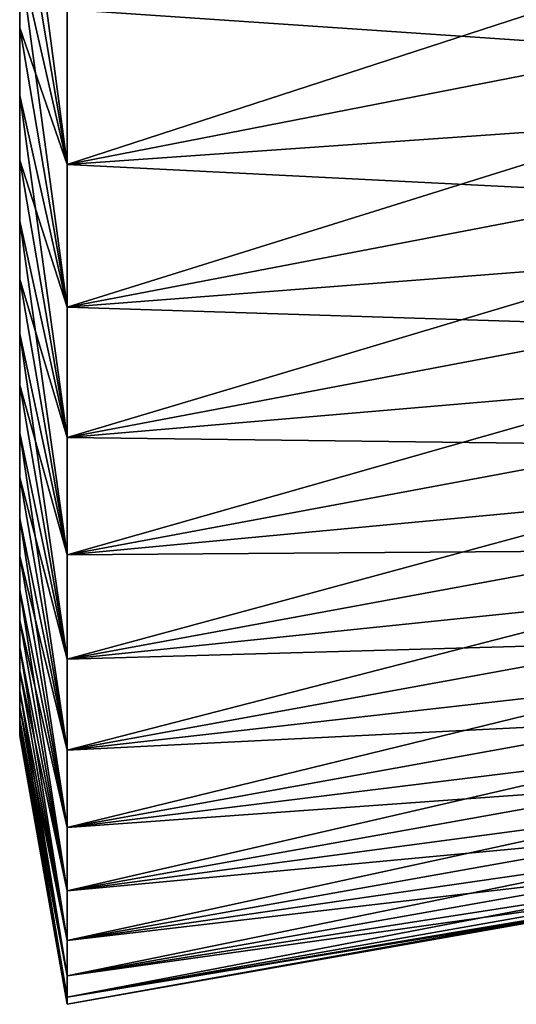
# Model space of a CAD drawing. Header units: metres. Extents: x -61 to 49, y -32 to 32.
# Tile 1 of 256: x -61 to -58.27, y -32.5 to -27.08. Entities that reach past the tile are written whole.
import ezdxf

# ---------------------------------------------------------------- set-up
doc = ezdxf.new("R2010")
doc.units = ezdxf.units.M
doc.layers.add('solid_K_27_40_10_000Y34', color=7, linetype='CONTINUOUS')

msp = doc.modelspace()

# ---------------------------------------------------------------- linework, layer by layer
at = {"layer": 'solid_K_27_40_10_000Y34'}
for points in [[(-60.739529, -27.876213, -16.708284), (-61, -26.327177, -16.410145), (-61, -25.903131, -17.071648)], [(-60.739529, -27.876213, -16.708284), (-61, -25.903131, -17.071648), (-60.739529, -27.022747, -18.056055)], [(-60.739529, -27.876213, 16.708284), (-61, -26.327177, 16.410145), (-61, -26.73461, 15.737624)], [(-60.739529, -27.022747, 18.056055), (-61, -26.327177, 16.410145), (-60.739529, -27.876213, 16.708284)], [(-60.739529, -27.876213, -16.708284), (-61, -26.73461, -15.737624), (-61, -26.327177, -16.410145)], [(-61, -27.124842, -15.055106), (-61, -27.124842, 15.055106), (-61, -26.73461, 15.737624)], [(-60.739529, -27.876213, 16.708284), (-61, -26.73461, 15.737624), (-61, -27.124842, 15.055106)], [(-61, -26.73461, -15.737624), (-61, -27.124842, -15.055106), (-61, -26.73461, 15.737624)], [(-60.739529, -28.662434, -15.32041), (-61, -27.124842, -15.055106), (-61, -26.73461, -15.737624)], [(-60.739529, -28.662434, -15.32041), (-61, -26.73461, -15.737624), (-60.739529, -27.876213, -16.708284)], [(-60.739529, -27.022747, -18.056055), (-57.49202, -26.819838, -17.322058), (-57.49202, -27.243353, -16.648037)], [(-60.739529, -27.876213, 16.708284), (-57.49202, -27.243353, 16.648037), (-57.49202, -26.819839, 17.322056)], [(-60.739529, -27.022747, 18.056055), (-60.739529, -27.876213, 16.708284), (-57.49202, -26.819839, 17.322056)], [(-60.739529, -27.876213, -16.708284), (-60.739529, -27.022747, -18.056055), (-57.49202, -27.243353, -16.648037)], [(-61, -27.497385, -14.363409), (-61, -27.497385, 14.363409), (-61, -27.124842, 15.055106)], [(-60.739529, -28.662434, 15.32041), (-61, -27.124842, 15.055106), (-61, -27.497385, 14.363409)], [(-61, -27.124842, -15.055106), (-61, -27.497385, -14.363409), (-61, -27.124842, 15.055106)], [(-60.739529, -27.876213, 16.708284), (-61, -27.124842, 15.055106), (-60.739529, -28.662434, 15.32041)], [(-60.739529, -28.662434, -15.32041), (-61, -27.497385, -14.363409), (-61, -27.124842, -15.055106)], [(-60.739529, -27.876213, 16.708284), (-57.49202, -27.649931, 15.96367), (-57.49202, -27.243353, 16.648037)], [(-60.739529, -27.876213, -16.708284), (-57.49202, -27.243353, -16.648037), (-57.49202, -27.649931, -15.96367)], [(-61, -27.852339, -13.662387), (-61, -27.852339, 13.662387), (-61, -27.497385, 14.363409)], [(-60.739529, -28.662434, 15.32041), (-61, -27.497385, 14.363409), (-61, -27.852339, 13.662387)], [(-61, -27.497385, -14.363409), (-61, -27.852339, -13.662387), (-61, -27.497385, 14.363409)], [(-60.739529, -29.379631, -13.895583), (-61, -27.852339, -13.662387), (-61, -27.497385, -14.363409)], [(-60.739529, -29.379631, -13.895583), (-61, -27.497385, -14.363409), (-60.739529, -28.662434, -15.32041)], [(-60.739529, -28.662434, 15.32041), (-57.49202, -28.03932, 15.269381), (-57.49202, -27.649931, 15.96367)], [(-60.739529, -27.876213, 16.708284), (-60.739529, -28.662434, 15.32041), (-57.49202, -27.649931, 15.96367)], [(-60.739529, -27.876213, -16.708284), (-57.49202, -27.649931, -15.96367), (-57.49202, -28.03932, -15.26938)], [(-61, -28.189409, -12.952597), (-61, -28.189409, 12.952597), (-61, -27.852339, 13.662387)], [(-60.739529, -29.379631, 13.895583), (-61, -27.852339, 13.662387), (-61, -28.189409, 12.952597)], [(-61, -27.852339, -13.662387), (-61, -28.189409, -12.952597), (-61, -27.852339, 13.662387)], [(-60.739529, -28.662434, 15.32041), (-61, -27.852339, 13.662387), (-60.739529, -29.379631, 13.895583)], [(-60.739529, -29.379631, -13.895583), (-61, -28.189409, -12.952597), (-61, -27.852339, -13.662387)], [(-60.739529, -28.662434, -15.32041), (-60.739529, -27.876213, -16.708284), (-57.49202, -28.03932, -15.26938)], [(-60.739529, -28.662434, 15.32041), (-57.49202, -28.411278, 14.565598), (-57.49202, -28.03932, 15.269381)], [(-60.739529, -28.662434, -15.32041), (-57.49202, -28.03932, -15.26938), (-57.49202, -28.41128, -14.565598)], [(-61, -28.508688, -12.233848), (-61, -28.508688, 12.233848), (-61, -28.189409, 12.952597)], [(-60.739529, -29.379631, 13.895583), (-61, -28.189409, 12.952597), (-61, -28.508688, 12.233848)], [(-61, -28.189409, -12.952597), (-61, -28.508688, -12.233848), (-61, -28.189409, 12.952597)], [(-60.739529, -30.026102, -12.437168), (-61, -28.508688, -12.233848), (-61, -28.189409, -12.952597)], [(-60.739529, -30.026102, -12.437168), (-61, -28.189409, -12.952597), (-60.739529, -29.379631, -13.895583)], [(-60.739529, -29.379631, 13.895583), (-57.49202, -28.765577, 13.852761), (-57.49202, -28.411278, 14.565598)], [(-60.739529, -28.662434, 15.32041), (-60.739529, -29.379631, 13.895583), (-57.49202, -28.411278, 14.565598)], [(-60.739529, -28.662434, -15.32041), (-57.49202, -28.41128, -14.565598), (-57.49202, -28.765577, -13.85276)], [(-61, -28.809473, -11.507727), (-61, -28.809473, 11.507727), (-61, -28.508688, 12.233848)], [(-60.739529, -30.026102, 12.437168), (-61, -28.508688, 12.233848), (-61, -28.809473, 11.507727)], [(-61, -28.508688, -12.233848), (-61, -28.809473, -11.507727), (-61, -28.508688, 12.233848)], [(-60.739529, -29.379631, 13.895583), (-61, -28.508688, 12.233848), (-60.739529, -30.026102, 12.437168)], [(-60.739529, -30.026102, -12.437168), (-61, -28.809473, -11.507727), (-61, -28.508688, -12.233848)], [(-60.739529, -29.379631, -13.895583), (-60.739529, -28.662434, -15.32041), (-57.49202, -28.765577, -13.85276)], [(-60.739529, -29.379631, 13.895583), (-57.49202, -29.101994, 13.131311), (-57.49202, -28.765577, 13.852761)], [(-60.739529, -29.379631, -13.895583), (-57.49202, -28.765577, -13.85276), (-57.49202, -29.101994, -13.131311)], [(-61, -29.091692, -10.774366), (-61, -29.091692, 10.774366), (-61, -28.809473, 11.507727)], [(-60.739529, -30.026102, 12.437168), (-61, -28.809473, 11.507727), (-61, -29.091692, 10.774366)], [(-61, -28.809473, -11.507727), (-61, -29.091692, -10.774366), (-61, -28.809473, 11.507727)], [(-60.739529, -30.600197, -10.948879), (-61, -29.091692, -10.774366), (-61, -28.809473, -11.507727)], [(-60.739529, -30.600197, -10.948879), (-61, -28.809473, -11.507727), (-60.739529, -30.026102, -12.437168)], [(-61, -29.355232, -10.034134), (-61, -29.355232, 10.034134), (-61, -29.091692, 10.774366)], [(-60.739529, -30.600197, 10.948879), (-61, -29.091692, 10.774366), (-61, -29.355232, 10.034134)], [(-61, -29.091692, -10.774366), (-61, -29.355232, -10.034134), (-61, -29.091692, 10.774366)], [(-60.739529, -30.026102, 12.437168), (-61, -29.091692, 10.774366), (-60.739529, -30.600197, 10.948879)], [(-60.739529, -30.600197, -10.948879), (-61, -29.355232, -10.034134), (-61, -29.091692, -10.774366)], [(-60.739529, -30.026102, 12.437168), (-57.49202, -29.420321, 12.401699), (-57.49202, -29.101994, 13.131311)], [(-60.739529, -29.379631, 13.895583), (-60.739529, -30.026102, 12.437168), (-57.49202, -29.101994, 13.131311)], [(-60.739529, -29.379631, -13.895583), (-57.49202, -29.101994, -13.131311), (-57.49202, -29.420321, -12.401699)], [(-61, -29.599974, -9.287308), (-61, -29.599974, 9.287308), (-61, -29.355232, 10.034134)], [(-60.739529, -30.600197, 10.948879), (-61, -29.355232, 10.034134), (-61, -29.599974, 9.287308)], [(-61, -29.355232, -10.034134), (-61, -29.599974, -9.287308), (-61, -29.355232, 10.034134)], [(-60.739529, -31.100534, -9.434338), (-61, -29.599974, -9.287308), (-61, -29.355232, -10.034134)], [(-60.739529, -31.100534, -9.434338), (-61, -29.355232, -10.034134), (-60.739529, -30.600197, -10.948879)], [(-60.739529, -30.026102, -12.437168), (-60.739529, -29.379631, -13.895583), (-57.49202, -29.420321, -12.401699)], [(-60.739529, -30.026102, 12.437168), (-57.49202, -29.72036, 11.664375), (-57.49202, -29.420321, 12.401699)], [(-60.739529, -30.026102, -12.437168), (-57.49202, -29.420321, -12.401699), (-57.49202, -29.72036, -11.664376)], [(-61, -29.825855, -8.534129), (-61, -29.825855, 8.534129), (-61, -29.599974, 9.287308)], [(-60.739529, -31.100534, 9.434338), (-61, -29.599974, 9.287308), (-61, -29.825855, 8.534129)], [(-61, -29.599974, -9.287308), (-61, -29.825855, -8.534129), (-61, -29.599974, 9.287308)], [(-60.739529, -30.600197, 10.948879), (-61, -29.599974, 9.287308), (-60.739529, -31.100534, 9.434338)], [(-60.739529, -31.100534, -9.434338), (-61, -29.825855, -8.534129), (-61, -29.599974, -9.287308)], [(-60.739529, -30.600197, 10.948879), (-57.49202, -30.001923, 10.919801), (-57.49202, -29.72036, 11.664375)], [(-60.739529, -30.026102, 12.437168), (-60.739529, -30.600197, 10.948879), (-57.49202, -29.72036, 11.664375)], [(-60.739529, -30.026102, -12.437168), (-57.49202, -29.72036, -11.664376), (-57.49202, -30.001923, -10.919802)], [(-61, -30.032448, -7.775943), (-61, -30.032448, 7.775943), (-61, -29.825855, 8.534129)], [(-60.739529, -31.100534, 9.434338), (-61, -29.825855, 8.534129), (-61, -30.032448, 7.775943)], [(-61, -29.825855, -8.534129), (-61, -30.032448, -7.775943), (-61, -29.825855, 8.534129)], [(-60.739529, -31.526026, -7.896817), (-61, -30.032448, -7.775943), (-61, -29.825855, -8.534129)], [(-60.739529, -31.526026, -7.896817), (-61, -29.825855, -8.534129), (-60.739529, -31.100534, -9.434338)], [(-60.739529, -30.600197, 10.948879), (-57.49202, -30.264835, 10.168437), (-57.49202, -30.001923, 10.919801)], [(-60.739529, -30.600197, -10.948879), (-57.49202, -30.001923, -10.919802), (-57.49202, -30.264835, -10.168438)], [(-60.739529, -30.600197, -10.948879), (-60.739529, -30.026102, -12.437168), (-57.49202, -30.001923, -10.919802)], [(-61, -30.21983, -7.012477), (-61, -30.21983, 7.012477), (-61, -30.032448, 7.775943)], [(-60.739529, -31.526026, 7.896817), (-61, -30.032448, 7.775943), (-61, -30.21983, 7.012477)], [(-61, -30.032448, -7.775943), (-61, -30.21983, -7.012477), (-61, -30.032448, 7.775943)], [(-60.739529, -31.100534, 9.434338), (-61, -30.032448, 7.775943), (-60.739529, -31.526026, 7.896817)], [(-60.739529, -31.526026, -7.896817), (-61, -30.21983, -7.012477), (-61, -30.032448, -7.775943)], [(-61, -30.387747, -6.244861), (-61, -30.387747, 6.244861), (-61, -30.21983, 7.012477)], [(-60.739529, -31.526026, 7.896817), (-61, -30.21983, 7.012477), (-61, -30.387747, 6.244861)], [(-61, -30.21983, -7.012477), (-61, -30.387747, -6.244861), (-61, -30.21983, 7.012477)], [(-60.739529, -31.875532, -6.34038), (-61, -30.387747, -6.244861), (-61, -30.21983, -7.012477)], [(-60.739529, -31.875532, -6.34038), (-61, -30.21983, -7.012477), (-60.739529, -31.526026, -7.896817)], [(-60.739529, -31.100534, 9.434338), (-57.49202, -30.508936, 9.410752), (-57.49202, -30.264835, 10.168437)], [(-60.739529, -30.600197, 10.948879), (-60.739529, -31.100534, 9.434338), (-57.49202, -30.264835, 10.168437)], [(-60.739529, -30.600197, -10.948879), (-57.49202, -30.264835, -10.168438), (-57.49202, -30.508936, -9.410753)], [(-61, -30.53618, -5.473096), (-61, -30.53618, 5.473096), (-61, -30.387747, 6.244861)], [(-60.739529, -31.875532, 6.34038), (-61, -30.387747, 6.244861), (-61, -30.53618, 5.473096)], [(-61, -30.387747, -6.244861), (-61, -30.53618, -5.473096), (-61, -30.387747, 6.244861)], [(-60.739529, -31.526026, 7.896817), (-61, -30.387747, 6.244861), (-60.739529, -31.875532, 6.34038)], [(-60.739529, -31.875532, -6.34038), (-61, -30.53618, -5.473096), (-61, -30.387747, -6.244861)], [(-60.739529, -31.100534, 9.434338), (-57.49202, -30.73407, 8.647217), (-57.49202, -30.508936, 9.410752)], [(-60.739529, -31.100534, -9.434338), (-57.49202, -30.508936, -9.410753), (-57.49202, -30.73407, -8.647219)], [(-60.739529, -31.100534, -9.434338), (-60.739529, -30.600197, -10.948879), (-57.49202, -30.508936, -9.410753)], [(-61, -30.665031, -4.697795), (-61, -30.665031, 4.697795), (-61, -30.53618, 5.473096)], [(-60.739529, -31.875532, 6.34038), (-61, -30.53618, 5.473096), (-61, -30.665031, 4.697795)], [(-61, -30.53618, -5.473096), (-61, -30.665031, -4.697795), (-61, -30.53618, 5.473096)], [(-60.739529, -32.148232, -4.768782), (-61, -30.665031, -4.697795), (-61, -30.53618, -5.473096)], [(-60.739529, -32.148232, -4.768782), (-61, -30.53618, -5.473096), (-60.739529, -31.875532, -6.34038)], [(-61, -30.774187, -3.919425), (-61, -30.774187, 3.919425), (-61, -30.665031, 4.697795)], [(-60.739529, -32.148232, 4.768782), (-61, -30.665031, 4.697795), (-61, -30.774187, 3.919425)], [(-61, -30.665031, -4.697795), (-61, -30.774187, -3.919425), (-61, -30.665031, 4.697795)], [(-60.739529, -31.875532, 6.34038), (-61, -30.665031, 4.697795), (-60.739529, -32.148232, 4.768782)], [(-60.739529, -32.148232, -4.768782), (-61, -30.774187, -3.919425), (-61, -30.665031, -4.697795)], [(-61, -30.863647, -3.13816), (-61, -30.863647, 3.13816), (-61, -30.774187, 3.919425)], [(-60.739529, -32.148232, 4.768782), (-61, -30.774187, 3.919425), (-61, -30.863647, 3.13816)], [(-61, -30.774187, -3.919425), (-61, -30.863647, -3.13816), (-61, -30.774187, 3.919425)], [(-60.739529, -32.343498, -3.185608), (-61, -30.863647, -3.13816), (-61, -30.774187, -3.919425)], [(-60.739529, -32.343498, -3.185608), (-61, -30.774187, -3.919425), (-60.739529, -32.148232, -4.768782)], [(-60.739529, -31.526026, 7.896817), (-57.49202, -30.940098, 7.878307), (-57.49202, -30.73407, 8.647217)], [(-60.739529, -31.100534, 9.434338), (-60.739529, -31.526026, 7.896817), (-57.49202, -30.73407, 8.647217)], [(-60.739529, -31.100534, -9.434338), (-57.49202, -30.73407, -8.647219), (-57.49202, -30.940098, -7.878308)], [(-61, -30.933235, -2.355547), (-61, -30.933235, 2.355547), (-61, -30.863647, 3.13816)], [(-60.739529, -32.343498, 3.185608), (-61, -30.863647, 3.13816), (-61, -30.933235, 2.355547)], [(-61, -30.863647, -3.13816), (-61, -30.933235, -2.355547), (-61, -30.863647, 3.13816)], [(-60.739529, -32.148232, 4.768782), (-61, -30.863647, 3.13816), (-60.739529, -32.343498, 3.185608)], [(-60.739529, -32.343498, -3.185608), (-61, -30.933235, -2.355547), (-61, -30.863647, -3.13816)], [(-61, -30.982971, -1.571335), (-61, -30.982971, 1.571335), (-61, -30.933235, 2.355547)], [(-60.739529, -32.343498, 3.185608), (-61, -30.933235, 2.355547), (-61, -30.982971, 1.571335)], [(-61, -30.933235, -2.355547), (-61, -30.982971, -1.571335), (-61, -30.933235, 2.355547)], [(-60.739529, -32.460857, -1.594611), (-61, -30.982971, -1.571335), (-61, -30.933235, -2.355547)], [(-60.739529, -32.460857, -1.594611), (-61, -30.933235, -2.355547), (-60.739529, -32.343498, -3.185608)], [(-60.739529, -31.526026, 7.896817), (-57.49202, -31.126894, 7.1045), (-57.49202, -30.940098, 7.878307)], [(-60.739529, -31.526026, -7.896817), (-57.49202, -30.940098, -7.878308), (-57.49202, -31.126892, -7.104501)], [(-60.739529, -31.526026, -7.896817), (-60.739529, -31.100534, -9.434338), (-57.49202, -30.940098, -7.878308)], [(-61, -31.012821, -0.786235), (-61, -31.012821, 0.786235), (-61, -30.982971, 1.571335)], [(-60.739529, -32.460857, 1.594611), (-61, -30.982971, 1.571335), (-61, -31.012821, 0.786235)], [(-61, -30.982971, -1.571335), (-61, -31.012821, -0.786235), (-61, -30.982971, 1.571335)], [(-60.739529, -32.343498, 3.185608), (-61, -30.982971, 1.571335), (-60.739529, -32.460857, 1.594611)], [(-60.739529, -32.460857, -1.594611), (-61, -31.012821, -0.786235), (-61, -30.982971, -1.571335)], [(-61, -31.012821, -0.786235), (-61, -31.022766), (-61, -31.012821, 0.786235)], [(-60.739529, -32.460857, 1.594611), (-61, -31.012821, 0.786235), (-61, -31.022766)], [(-60.739529, -32.5), (-61, -31.022766), (-61, -31.012821, -0.786235)], [(-60.739529, -32.5), (-61, -31.012821, -0.786235), (-60.739529, -32.460857, -1.594611)], [(-60.739529, -32.460857, 1.594611), (-61, -31.022766), (-60.739529, -32.5)], [(-60.739529, -31.526026, -7.896817), (-57.49202, -31.126892, -7.104501), (-57.49202, -31.294338, -6.326278)], [(-60.739529, -31.875532, 6.34038), (-57.49202, -31.294338, 6.326278), (-57.49202, -31.126894, 7.1045)], [(-60.739529, -31.526026, 7.896817), (-60.739529, -31.875532, 6.34038), (-57.49202, -31.126894, 7.1045)], [(-60.739529, -31.875532, 6.34038), (-57.49202, -31.442329, 5.544124), (-57.49202, -31.294338, 6.326278)], [(-60.739529, -31.875532, -6.34038), (-57.49202, -31.294338, -6.326278), (-57.49202, -31.442329, -5.544124)], [(-60.739529, -31.875532, -6.34038), (-60.739529, -31.526026, -7.896817), (-57.49202, -31.294338, -6.326278)], [(-60.739529, -32.148232, 4.768782), (-57.49202, -31.570776, 4.758524), (-57.49202, -31.442329, 5.544124)], [(-60.739529, -31.875532, 6.34038), (-60.739529, -32.148232, 4.768782), (-57.49202, -31.442329, 5.544124)], [(-60.739529, -31.875532, -6.34038), (-57.49202, -31.442329, -5.544124), (-57.49202, -31.570776, -4.758524)], [(-60.739529, -32.148232, 4.768782), (-57.49202, -31.679596, 3.969967), (-57.49202, -31.570776, 4.758524)], [(-60.739529, -32.148232, -4.768782), (-57.49202, -31.570776, -4.758524), (-57.49202, -31.679596, -3.969966)], [(-60.739529, -32.148232, -4.768782), (-60.739529, -31.875532, -6.34038), (-57.49202, -31.570776, -4.758524)], [(-60.739529, -32.343498, 3.185608), (-57.49202, -31.768723, 3.178941), (-57.49202, -31.679596, 3.969967)], [(-60.739529, -32.148232, 4.768782), (-60.739529, -32.343498, 3.185608), (-57.49202, -31.679596, 3.969967)], [(-60.739529, -32.148232, -4.768782), (-57.49202, -31.679596, -3.969966), (-57.49202, -31.768723, -3.178941)], [(-60.739529, -32.343498, 3.185608), (-57.49202, -31.838102, 2.385938), (-57.49202, -31.768723, 3.178941)], [(-60.739529, -32.343498, -3.185608), (-57.49202, -31.768723, -3.178941), (-57.49202, -31.838102, -2.385938)], [(-60.739529, -32.343498, -3.185608), (-60.739529, -32.148232, -4.768782), (-57.49202, -31.768723, -3.178941)], [(-60.739529, -32.460857, 1.594611), (-57.49202, -31.88769, 1.59145), (-57.49202, -31.838102, 2.385938)], [(-60.739529, -32.343498, 3.185608), (-60.739529, -32.460857, 1.594611), (-57.49202, -31.838102, 2.385938)], [(-60.739529, -32.343498, -3.185608), (-57.49202, -31.838102, -2.385938), (-57.49202, -31.887688, -1.591451)], [(-60.739529, -32.460857, -1.594611), (-57.49202, -31.887688, -1.591451), (-57.49202, -31.917454, -0.795974)], [(-60.739529, -32.460857, -1.594611), (-60.739529, -32.343498, -3.185608), (-57.49202, -31.887688, -1.591451)], [(-60.739529, -32.460857, 1.594611), (-57.49202, -31.917454, 0.795972), (-57.49202, -31.88769, 1.59145)], [(-60.739529, -32.5), (-57.49202, -31.927378, -0.000001), (-57.49202, -31.917454, 0.795972)], [(-60.739529, -32.460857, 1.594611), (-60.739529, -32.5), (-57.49202, -31.917454, 0.795972)], [(-60.739529, -32.460857, -1.594611), (-57.49202, -31.917454, -0.795974), (-57.49202, -31.927378, -0.000001)], [(-60.739529, -32.5), (-60.739529, -32.460857, -1.594611), (-57.49202, -31.927378, -0.000001)]]:
    msp.add_3dface(points, dxfattribs=at)

doc.saveas('drawing.dxf')
